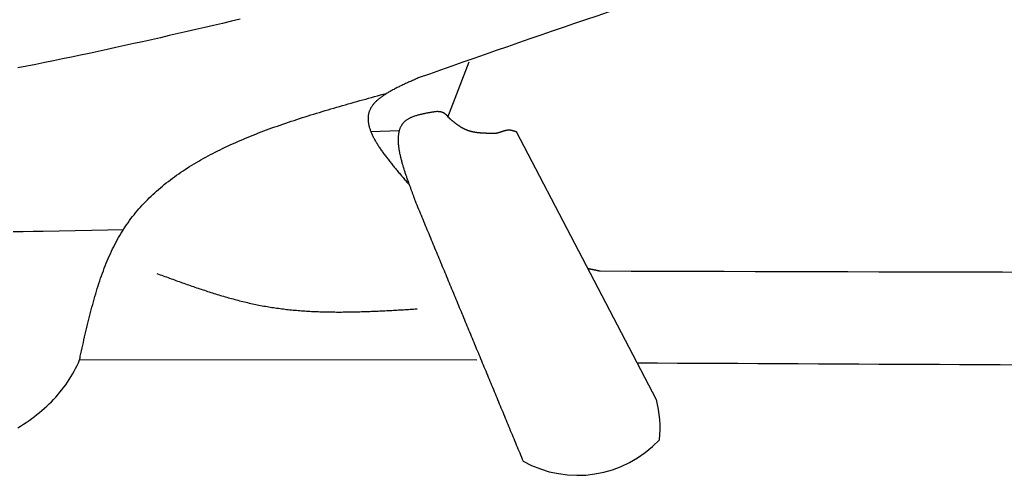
# Model space of a CAD drawing. Extents: x 715 to 7297, y 67 to 5910.
# Tile 4 of 90: x 2406 to 2921, y 803 to 1041. Entities that reach past the tile are written whole.
import ezdxf

# ---------------------------------------------------------------- set-up
doc = ezdxf.new("R2010")
doc.units = 0
doc.layers.add('CAR', color=10, linetype='CONTINUOUS')

msp = doc.modelspace()

# ---------------------------------------------------------------- linework, layer by layer
at = {"layer": 'CAR'}
for p, q in [((2630.065, 990.413), (2641.107, 1019.321)), ((2604.553, 983.184), (2589.771, 982.768)), ((2739.02, 842.67), (2665.861, 982.647)), ((2418.48, 930.746), (2460.541, 931.718)), ((2645.072, 863.395), (2437.634, 863.554))]:
    msp.add_line(p, q, dxfattribs=at)
for points in [[(2521.55, 1041.53, 0), (2516.91, 1040.45, 0), (2512.27, 1039.37, 0), (2507.64, 1038.3, 0), (2503, 1037.23, 0), (2498.36, 1036.15, 0), (2493.72, 1035.09, 0), (2489.08, 1034.02, 0), (2484.44, 1032.96, 0), (2479.8, 1031.91, 0), (2475.16, 1030.86, 0), (2470.52, 1029.81, 0), (2465.87, 1028.78, 0), (2461.23, 1027.75, 0), (2456.58, 1026.72, 0), (2451.94, 1025.71, 0), (2447.29, 1024.7, 0), (2442.64, 1023.71, 0), (2437.99, 1022.72, 0), (2433.34, 1021.75, 0), (2428.69, 1020.79, 0), (2424.03, 1019.83, 0), (2419.38, 1018.89, 0), (2414.72, 1017.97, 0), (2410.06, 1017.06, 0), (2405.4, 1016.16, 0)], [(2614.55, 1010.83, 0), (2614.04, 1010.61, 0), (2613.52, 1010.38, 0), (2613.01, 1010.15, 0), (2612.49, 1009.93, 0), (2611.98, 1009.7, 0), (2611.47, 1009.48, 0), (2610.96, 1009.25, 0), (2610.45, 1009.02, 0), (2609.94, 1008.79, 0), (2609.43, 1008.57, 0), (2608.92, 1008.34, 0), (2608.42, 1008.11, 0), (2607.92, 1007.88, 0), (2607.42, 1007.65, 0), (2606.92, 1007.42, 0), (2606.43, 1007.19, 0), (2605.94, 1006.96, 0), (2605.45, 1006.72, 0), (2604.97, 1006.49, 0), (2604.48, 1006.26, 0), (2604.01, 1006.02, 0), (2603.53, 1005.78, 0), (2603.06, 1005.55, 0), (2602.6, 1005.31, 0), (2602.13, 1005.07, 0), (2601.68, 1004.83, 0), (2601.22, 1004.59, 0), (2600.77, 1004.34, 0), (2600.33, 1004.1, 0), (2599.89, 1003.85, 0), (2599.46, 1003.61, 0), (2599.03, 1003.36, 0), (2598.61, 1003.11, 0), (2598.2, 1002.86, 0), (2597.79, 1002.6, 0), (2597.38, 1002.35, 0), (2596.99, 1002.09, 0), (2596.6, 1001.83, 0), (2596.21, 1001.57, 0), (2595.84, 1001.31, 0), (2595.47, 1001.05, 0), (2595.1, 1000.78, 0), (2594.75, 1000.52, 0), (2594.4, 1000.25, 0), (2594.06, 999.977, 0), (2593.73, 999.704, 0), (2593.41, 999.429, 0), (2593.09, 999.151, 0), (2592.79, 998.872, 0), (2592.49, 998.59, 0), (2592.2, 998.306, 0), (2591.92, 998.02, 0), (2591.65, 997.731, 0), (2591.39, 997.44, 0), (2591.14, 997.146, 0), (2590.9, 996.85, 0), (2590.66, 996.551, 0), (2590.44, 996.25, 0), (2590.23, 995.946, 0), (2590.03, 995.639, 0), (2589.84, 995.33, 0), (2589.66, 995.018, 0), (2589.49, 994.703, 0), (2589.33, 994.385, 0), (2589.19, 994.064, 0), (2589.05, 993.74, 0), (2588.93, 993.414, 0), (2588.82, 993.084, 0), (2588.72, 992.752, 0), (2588.63, 992.417, 0), (2588.55, 992.079, 0), (2588.48, 991.738, 0), (2588.43, 991.394, 0), (2588.38, 991.048, 0), (2588.34, 990.699, 0), (2588.32, 990.348, 0), (2588.3, 989.994, 0), (2588.29, 989.637, 0), (2588.3, 989.278, 0), (2588.31, 988.916, 0), (2588.33, 988.552, 0), (2588.37, 988.185, 0), (2588.41, 987.816, 0), (2588.46, 987.445, 0), (2588.52, 987.071, 0), (2588.59, 986.695, 0), (2588.67, 986.316, 0), (2588.75, 985.936, 0), (2588.85, 985.553, 0), (2588.95, 985.168, 0), (2589.07, 984.78, 0), (2589.19, 984.391, 0), (2589.32, 983.999, 0), (2589.46, 983.606, 0), (2589.6, 983.21, 0), (2589.75, 982.813, 0), (2589.91, 982.413, 0), (2590.08, 982.012, 0), (2590.26, 981.608, 0), (2590.44, 981.203, 0), (2590.63, 980.796, 0), (2590.83, 980.387, 0), (2591.03, 979.976, 0), (2591.24, 979.563, 0), (2591.46, 979.149, 0), (2591.69, 978.733, 0), (2591.92, 978.315, 0), (2592.15, 977.896, 0), (2592.4, 977.475, 0), (2592.65, 977.053, 0), (2592.9, 976.629, 0), (2593.17, 976.203, 0), (2593.43, 975.776, 0), (2593.7, 975.348, 0), (2593.98, 974.918, 0), (2594.27, 974.487, 0), (2594.56, 974.055, 0), (2594.85, 973.621, 0), (2595.15, 973.186, 0), (2595.45, 972.749, 0), (2595.76, 972.312, 0), (2596.07, 971.873, 0), (2596.39, 971.433, 0), (2596.71, 970.992, 0), (2597.04, 970.55, 0), (2597.37, 970.106, 0), (2597.71, 969.662, 0), (2598.05, 969.217, 0), (2598.39, 968.771, 0), (2598.73, 968.323, 0), (2599.08, 967.875, 0), (2599.44, 967.426, 0), (2599.79, 966.976, 0), (2600.15, 966.526, 0), (2600.51, 966.074, 0), (2600.88, 965.622, 0), (2601.25, 965.169, 0), (2601.62, 964.716, 0), (2601.99, 964.261, 0), (2602.37, 963.806, 0), (2602.75, 963.351, 0), (2603.13, 962.895, 0), (2603.51, 962.438, 0), (2603.89, 961.981, 0), (2604.28, 961.524, 0), (2604.67, 961.066, 0), (2605.06, 960.607, 0), (2605.45, 960.148, 0), (2605.84, 959.689, 0), (2606.23, 959.23, 0), (2606.63, 958.77, 0), (2607.02, 958.31, 0), (2607.42, 957.85, 0), (2607.82, 957.39, 0), (2608.22, 956.929, 0), (2608.61, 956.468, 0), (2609.01, 956.008, 0), (2609.41, 955.547, 0), (2609.81, 955.086, 0)], [(2437.92, 865.422, 0), (2438.24, 866.864, 0), (2438.57, 868.305, 0), (2438.89, 869.746, 0), (2439.22, 871.186, 0), (2439.55, 872.625, 0), (2439.87, 874.062, 0), (2440.2, 875.498, 0), (2440.54, 876.932, 0), (2440.87, 878.364, 0), (2441.21, 879.794, 0), (2441.55, 881.22, 0), (2441.9, 882.644, 0), (2442.24, 884.065, 0), (2442.6, 885.482, 0), (2442.95, 886.896, 0), (2443.31, 888.305, 0), (2443.68, 889.711, 0), (2444.05, 891.111, 0), (2444.43, 892.507, 0), (2444.81, 893.898, 0), (2445.2, 895.283, 0), (2445.6, 896.663, 0), (2446.01, 898.037, 0), (2446.42, 899.405, 0), (2446.83, 900.766, 0), (2447.26, 902.121, 0), (2447.7, 903.468, 0), (2448.14, 904.809, 0), (2448.59, 906.142, 0), (2449.05, 907.467, 0), (2449.52, 908.784, 0), (2450, 910.093, 0), (2450.49, 911.394, 0), (2450.99, 912.685, 0), (2451.5, 913.968, 0), (2452.03, 915.241, 0), (2452.56, 916.504, 0), (2453.11, 917.758, 0), (2453.66, 919.001, 0), (2454.23, 920.234, 0), (2454.82, 921.456, 0), (2455.41, 922.668, 0), (2456.02, 923.868, 0), (2456.64, 925.056, 0), (2457.28, 926.233, 0), (2457.93, 927.398, 0), (2458.59, 928.55, 0), (2459.27, 929.69, 0), (2459.97, 930.817, 0), (2460.68, 931.932, 0), (2461.4, 933.034, 0), (2462.14, 934.123, 0), (2462.9, 935.2, 0), (2463.67, 936.264, 0), (2464.45, 937.317, 0), (2465.25, 938.358, 0), (2466.06, 939.386, 0), (2466.88, 940.403, 0), (2467.72, 941.408, 0), (2468.57, 942.402, 0), (2469.44, 943.384, 0), (2470.32, 944.354, 0), (2471.21, 945.314, 0), (2472.12, 946.262, 0), (2473.03, 947.2, 0), (2473.97, 948.127, 0), (2474.91, 949.042, 0), (2475.87, 949.948, 0), (2476.84, 950.842, 0), (2477.82, 951.727, 0), (2478.81, 952.6, 0), (2479.82, 953.464, 0), (2480.83, 954.318, 0), (2481.86, 955.162, 0), (2482.9, 955.996, 0), (2483.96, 956.82, 0), (2485.02, 957.635, 0), (2486.09, 958.44, 0), (2487.18, 959.236, 0), (2488.28, 960.022, 0), (2489.38, 960.8, 0), (2490.5, 961.568, 0), (2491.63, 962.327, 0), (2492.77, 963.078, 0), (2493.92, 963.82, 0), (2495.08, 964.554, 0), (2496.25, 965.279, 0), (2497.43, 965.995, 0), (2498.62, 966.704, 0), (2499.82, 967.404, 0), (2501.02, 968.096, 0), (2502.24, 968.781, 0), (2503.47, 969.458, 0), (2504.7, 970.127, 0), (2505.95, 970.789, 0), (2507.2, 971.443, 0), (2508.46, 972.09, 0), (2509.73, 972.73, 0), (2511.01, 973.362, 0), (2512.29, 973.988, 0), (2513.59, 974.607, 0), (2514.89, 975.219, 0), (2516.2, 975.825, 0), (2517.52, 976.424, 0), (2518.84, 977.017, 0), (2520.18, 977.604, 0), (2521.52, 978.184, 0), (2522.86, 978.758, 0), (2524.22, 979.327, 0), (2525.58, 979.89, 0), (2526.95, 980.447, 0), (2528.32, 980.998, 0), (2529.7, 981.544, 0), (2531.09, 982.085, 0), (2532.48, 982.621, 0), (2533.88, 983.151, 0), (2535.28, 983.677, 0), (2536.69, 984.197, 0), (2538.11, 984.713, 0), (2539.53, 985.225, 0), (2540.96, 985.731, 0), (2542.39, 986.234, 0), (2543.83, 986.732, 0), (2545.27, 987.226, 0), (2546.72, 987.716, 0), (2548.17, 988.202, 0), (2549.62, 988.684, 0), (2551.09, 989.162, 0), (2552.55, 989.637, 0), (2554.02, 990.109, 0), (2555.49, 990.577, 0), (2556.97, 991.041, 0), (2558.45, 991.503, 0), (2559.93, 991.962, 0), (2561.42, 992.418, 0), (2562.91, 992.871, 0), (2564.4, 993.321, 0), (2565.9, 993.769, 0), (2567.4, 994.214, 0), (2568.9, 994.657, 0), (2570.4, 995.098, 0), (2571.91, 995.537, 0), (2573.42, 995.974, 0), (2574.93, 996.409, 0), (2576.45, 996.842, 0), (2577.96, 997.273, 0), (2579.48, 997.703, 0), (2581, 998.132, 0), (2582.52, 998.56, 0), (2584.04, 998.986, 0), (2585.56, 999.411, 0), (2587.09, 999.835, 0), (2588.61, 1000.26, 0), (2590.14, 1000.68, 0), (2591.67, 1001.1, 0), (2593.19, 1001.53, 0), (2594.72, 1001.95, 0), (2596.25, 1002.37, 0), (2597.78, 1002.79, 0)], [(2624.19, 993.283, 0), (2623.76, 993.219, 0), (2623.34, 993.155, 0), (2622.92, 993.091, 0), (2622.5, 993.027, 0), (2622.08, 992.961, 0), (2621.66, 992.896, 0), (2621.24, 992.829, 0), (2620.82, 992.762, 0), (2620.4, 992.693, 0), (2619.99, 992.624, 0), (2619.57, 992.553, 0), (2619.16, 992.48, 0), (2618.75, 992.406, 0), (2618.35, 992.331, 0), (2617.94, 992.253, 0), (2617.54, 992.174, 0), (2617.14, 992.093, 0), (2616.75, 992.009, 0), (2616.35, 991.923, 0), (2615.96, 991.835, 0), (2615.58, 991.744, 0), (2615.2, 991.65, 0), (2614.82, 991.554, 0), (2614.45, 991.454, 0), (2614.08, 991.352, 0), (2613.71, 991.246, 0), (2613.35, 991.137, 0), (2613, 991.024, 0), (2612.65, 990.908, 0), (2612.3, 990.788, 0), (2611.96, 990.664, 0), (2611.63, 990.536, 0), (2611.3, 990.404, 0), (2610.97, 990.268, 0), (2610.66, 990.127, 0), (2610.35, 989.982, 0), (2610.04, 989.833, 0), (2609.75, 989.678, 0), (2609.46, 989.519, 0), (2609.17, 989.354, 0), (2608.9, 989.184, 0), (2608.63, 989.009, 0), (2608.37, 988.829, 0), (2608.11, 988.643, 0), (2607.87, 988.451, 0), (2607.63, 988.254, 0), (2607.4, 988.051, 0), (2607.18, 987.841, 0), (2606.96, 987.626, 0), (2606.76, 987.404, 0), (2606.56, 987.177, 0), (2606.37, 986.944, 0), (2606.19, 986.705, 0), (2606.02, 986.461, 0), (2605.86, 986.211, 0), (2605.7, 985.956, 0), (2605.55, 985.695, 0), (2605.41, 985.429, 0), (2605.28, 985.158, 0), (2605.15, 984.881, 0), (2605.03, 984.6, 0), (2604.92, 984.314, 0), (2604.81, 984.023, 0), (2604.71, 983.727, 0), (2604.62, 983.426, 0), (2604.54, 983.121, 0), (2604.46, 982.812, 0), (2604.39, 982.498, 0), (2604.32, 982.179, 0), (2604.26, 981.857, 0), (2604.21, 981.53, 0), (2604.16, 981.199, 0), (2604.12, 980.865, 0), (2604.09, 980.526, 0), (2604.06, 980.183, 0), (2604.04, 979.837, 0), (2604.02, 979.487, 0), (2604.01, 979.134, 0), (2604, 978.777, 0), (2604, 978.417, 0), (2604.01, 978.054, 0), (2604.02, 977.687, 0), (2604.03, 977.317, 0), (2604.05, 976.944, 0), (2604.08, 976.568, 0), (2604.11, 976.19, 0), (2604.15, 975.808, 0), (2604.18, 975.424, 0), (2604.23, 975.037, 0), (2604.28, 974.648, 0), (2604.33, 974.256, 0), (2604.39, 973.862, 0), (2604.45, 973.466, 0), (2604.51, 973.068, 0), (2604.58, 972.667, 0), (2604.66, 972.265, 0), (2604.73, 971.86, 0), (2604.81, 971.454, 0), (2604.9, 971.046, 0), (2604.99, 970.636, 0), (2605.08, 970.225, 0), (2605.17, 969.812, 0), (2605.27, 969.398, 0), (2605.37, 968.983, 0), (2605.47, 968.566, 0), (2605.58, 968.148, 0), (2605.69, 967.73, 0), (2605.8, 967.31, 0), (2605.92, 966.889, 0), (2606.03, 966.468, 0), (2606.15, 966.045, 0), (2606.28, 965.623, 0), (2606.4, 965.199, 0), (2606.53, 964.776, 0), (2606.66, 964.351, 0), (2606.79, 963.927, 0), (2606.92, 963.502, 0), (2607.05, 963.078, 0), (2607.19, 962.653, 0), (2607.33, 962.228, 0), (2607.46, 961.804, 0), (2607.6, 961.38, 0), (2607.75, 960.956, 0), (2607.89, 960.532, 0), (2608.03, 960.109, 0), (2608.18, 959.687, 0), (2608.32, 959.265, 0), (2608.47, 958.844, 0), (2608.62, 958.424, 0), (2608.76, 958.004, 0), (2608.91, 957.586, 0), (2609.06, 957.169, 0), (2609.21, 956.753, 0), (2609.36, 956.339, 0), (2609.51, 955.925, 0), (2609.66, 955.513, 0), (2609.81, 955.103, 0), (2609.95, 954.694, 0), (2610.1, 954.287, 0), (2610.25, 953.882, 0), (2610.4, 953.479, 0), (2610.55, 953.078, 0), (2610.69, 952.678, 0), (2610.84, 952.281, 0), (2610.98, 951.886, 0), (2611.13, 951.494, 0), (2611.27, 951.103, 0), (2611.41, 950.716, 0), (2611.55, 950.33, 0), (2611.69, 949.948, 0), (2611.83, 949.568, 0), (2611.97, 949.191, 0), (2612.1, 948.817, 0), (2612.24, 948.446, 0), (2612.37, 948.078, 0), (2612.5, 947.713, 0), (2612.62, 947.352, 0), (2612.75, 946.993, 0), (2612.87, 946.639, 0)], [(2631.17, 989.391, 0), (2631.13, 989.433, 0), (2631.1, 989.475, 0), (2631.06, 989.517, 0), (2631.02, 989.559, 0), (2630.99, 989.602, 0), (2630.95, 989.644, 0), (2630.92, 989.686, 0), (2630.88, 989.728, 0), (2630.84, 989.77, 0), (2630.81, 989.812, 0), (2630.77, 989.854, 0), (2630.74, 989.896, 0), (2630.7, 989.938, 0), (2630.66, 989.98, 0), (2630.63, 990.021, 0), (2630.59, 990.063, 0), (2630.56, 990.105, 0), (2630.52, 990.146, 0), (2630.48, 990.187, 0), (2630.45, 990.229, 0), (2630.41, 990.27, 0), (2630.37, 990.311, 0), (2630.34, 990.352, 0), (2630.3, 990.393, 0), (2630.26, 990.434, 0), (2630.23, 990.474, 0), (2630.19, 990.515, 0), (2630.15, 990.555, 0), (2630.12, 990.596, 0), (2630.08, 990.636, 0), (2630.04, 990.676, 0), (2630.01, 990.716, 0), (2629.97, 990.755, 0), (2629.93, 990.795, 0), (2629.9, 990.834, 0), (2629.86, 990.874, 0), (2629.82, 990.913, 0), (2629.78, 990.951, 0), (2629.75, 990.99, 0), (2629.71, 991.029, 0), (2629.67, 991.067, 0), (2629.63, 991.105, 0), (2629.59, 991.143, 0), (2629.56, 991.181, 0), (2629.52, 991.218, 0), (2629.48, 991.255, 0), (2629.44, 991.292, 0), (2629.4, 991.329, 0), (2629.37, 991.366, 0), (2629.33, 991.402, 0), (2629.29, 991.438, 0), (2629.25, 991.474, 0), (2629.21, 991.51, 0), (2629.17, 991.545, 0), (2629.13, 991.58, 0), (2629.09, 991.615, 0), (2629.05, 991.65, 0), (2629.01, 991.684, 0), (2628.97, 991.718, 0), (2628.93, 991.752, 0), (2628.89, 991.785, 0), (2628.85, 991.818, 0), (2628.81, 991.851, 0), (2628.77, 991.884, 0), (2628.73, 991.916, 0), (2628.69, 991.948, 0), (2628.65, 991.979, 0), (2628.61, 992.011, 0), (2628.57, 992.042, 0), (2628.53, 992.072, 0), (2628.49, 992.103, 0), (2628.45, 992.133, 0), (2628.41, 992.162, 0), (2628.36, 992.192, 0), (2628.32, 992.22, 0), (2628.28, 992.249, 0), (2628.24, 992.277, 0), (2628.2, 992.305, 0), (2628.15, 992.333, 0), (2628.11, 992.36, 0), (2628.07, 992.386, 0), (2628.02, 992.413, 0), (2627.98, 992.438, 0), (2627.94, 992.464, 0), (2627.89, 992.489, 0), (2627.85, 992.514, 0), (2627.81, 992.538, 0), (2627.76, 992.562, 0), (2627.72, 992.585, 0), (2627.67, 992.608, 0), (2627.63, 992.631, 0), (2627.58, 992.653, 0), (2627.54, 992.675, 0), (2627.49, 992.696, 0), (2627.45, 992.717, 0), (2627.4, 992.737, 0), (2627.36, 992.757, 0), (2627.31, 992.777, 0), (2627.26, 992.796, 0), (2627.22, 992.814, 0), (2627.17, 992.832, 0), (2627.12, 992.85, 0), (2627.07, 992.867, 0), (2627.03, 992.883, 0), (2626.98, 992.899, 0), (2626.93, 992.915, 0), (2626.88, 992.93, 0), (2626.84, 992.944, 0), (2626.79, 992.959, 0), (2626.74, 992.972, 0), (2626.69, 992.986, 0), (2626.64, 992.999, 0), (2626.59, 993.011, 0), (2626.54, 993.023, 0), (2626.49, 993.035, 0), (2626.44, 993.046, 0), (2626.39, 993.057, 0), (2626.34, 993.067, 0), (2626.29, 993.077, 0), (2626.24, 993.087, 0), (2626.19, 993.096, 0), (2626.14, 993.105, 0), (2626.09, 993.114, 0), (2626.04, 993.123, 0), (2625.99, 993.131, 0), (2625.93, 993.138, 0), (2625.88, 993.146, 0), (2625.83, 993.153, 0), (2625.78, 993.16, 0), (2625.73, 993.167, 0), (2625.68, 993.173, 0), (2625.62, 993.179, 0), (2625.57, 993.185, 0), (2625.52, 993.191, 0), (2625.47, 993.196, 0), (2625.41, 993.201, 0), (2625.36, 993.206, 0), (2625.31, 993.211, 0), (2625.26, 993.216, 0), (2625.2, 993.22, 0), (2625.15, 993.225, 0), (2625.1, 993.229, 0), (2625.04, 993.233, 0), (2624.99, 993.237, 0), (2624.94, 993.24, 0), (2624.88, 993.244, 0), (2624.83, 993.247, 0), (2624.78, 993.251, 0), (2624.72, 993.254, 0), (2624.67, 993.257, 0), (2624.62, 993.26, 0), (2624.56, 993.263, 0), (2624.51, 993.266, 0), (2624.46, 993.269, 0), (2624.4, 993.272, 0), (2624.35, 993.275, 0), (2624.3, 993.278, 0), (2624.24, 993.28, 0), (2624.19, 993.283, 0)], [(2653.7, 981.851, 0), (2653.54, 981.852, 0), (2653.38, 981.854, 0), (2653.22, 981.855, 0), (2653.06, 981.857, 0), (2652.9, 981.858, 0), (2652.74, 981.86, 0), (2652.58, 981.862, 0), (2652.42, 981.864, 0), (2652.26, 981.866, 0), (2652.1, 981.868, 0), (2651.94, 981.87, 0), (2651.78, 981.872, 0), (2651.62, 981.875, 0), (2651.47, 981.877, 0), (2651.31, 981.88, 0), (2651.15, 981.883, 0), (2650.99, 981.887, 0), (2650.83, 981.89, 0), (2650.67, 981.894, 0), (2650.51, 981.898, 0), (2650.35, 981.902, 0), (2650.19, 981.906, 0), (2650.04, 981.911, 0), (2649.88, 981.916, 0), (2649.72, 981.922, 0), (2649.56, 981.927, 0), (2649.4, 981.933, 0), (2649.25, 981.94, 0), (2649.09, 981.946, 0), (2648.93, 981.953, 0), (2648.77, 981.961, 0), (2648.62, 981.969, 0), (2648.46, 981.977, 0), (2648.3, 981.986, 0), (2648.14, 981.995, 0), (2647.99, 982.005, 0), (2647.83, 982.015, 0), (2647.68, 982.025, 0), (2647.52, 982.036, 0), (2647.36, 982.048, 0), (2647.21, 982.06, 0), (2647.05, 982.072, 0), (2646.9, 982.085, 0), (2646.74, 982.099, 0), (2646.59, 982.113, 0), (2646.43, 982.128, 0), (2646.28, 982.144, 0), (2646.12, 982.16, 0), (2645.97, 982.176, 0), (2645.82, 982.193, 0), (2645.66, 982.211, 0), (2645.51, 982.23, 0), (2645.36, 982.249, 0), (2645.21, 982.269, 0), (2645.05, 982.29, 0), (2644.9, 982.311, 0), (2644.75, 982.333, 0), (2644.6, 982.356, 0), (2644.45, 982.379, 0), (2644.3, 982.404, 0), (2644.15, 982.429, 0), (2644, 982.455, 0), (2643.85, 982.481, 0), (2643.7, 982.509, 0), (2643.55, 982.537, 0), (2643.4, 982.566, 0), (2643.25, 982.596, 0), (2643.1, 982.627, 0), (2642.95, 982.659, 0), (2642.81, 982.691, 0), (2642.66, 982.725, 0), (2642.51, 982.759, 0), (2642.37, 982.794, 0), (2642.22, 982.831, 0), (2642.07, 982.868, 0), (2641.93, 982.906, 0), (2641.78, 982.945, 0), (2641.64, 982.985, 0), (2641.49, 983.026, 0), (2641.35, 983.069, 0), (2641.21, 983.112, 0), (2641.06, 983.156, 0), (2640.92, 983.201, 0), (2640.78, 983.248, 0), (2640.64, 983.295, 0), (2640.5, 983.344, 0), (2640.36, 983.393, 0), (2640.22, 983.444, 0), (2640.08, 983.496, 0), (2639.94, 983.549, 0), (2639.8, 983.603, 0), (2639.66, 983.659, 0), (2639.52, 983.715, 0), (2639.38, 983.773, 0), (2639.25, 983.832, 0), (2639.11, 983.892, 0), (2638.97, 983.954, 0), (2638.84, 984.016, 0), (2638.7, 984.08, 0), (2638.57, 984.145, 0), (2638.43, 984.212, 0), (2638.3, 984.279, 0), (2638.17, 984.348, 0), (2638.03, 984.417, 0), (2637.9, 984.488, 0), (2637.77, 984.56, 0), (2637.64, 984.633, 0), (2637.51, 984.707, 0), (2637.37, 984.782, 0), (2637.24, 984.858, 0), (2637.11, 984.935, 0), (2636.98, 985.013, 0), (2636.85, 985.092, 0), (2636.73, 985.172, 0), (2636.6, 985.252, 0), (2636.47, 985.334, 0), (2636.34, 985.416, 0), (2636.21, 985.5, 0), (2636.09, 985.584, 0), (2635.96, 985.669, 0), (2635.83, 985.754, 0), (2635.71, 985.841, 0), (2635.58, 985.928, 0), (2635.45, 986.016, 0), (2635.33, 986.104, 0), (2635.2, 986.194, 0), (2635.08, 986.284, 0), (2634.95, 986.374, 0), (2634.83, 986.465, 0), (2634.7, 986.557, 0), (2634.58, 986.65, 0), (2634.46, 986.742, 0), (2634.33, 986.836, 0), (2634.21, 986.93, 0), (2634.09, 987.024, 0), (2633.96, 987.119, 0), (2633.84, 987.215, 0), (2633.72, 987.311, 0), (2633.6, 987.407, 0), (2633.47, 987.504, 0), (2633.35, 987.601, 0), (2633.23, 987.698, 0), (2633.11, 987.796, 0), (2632.99, 987.894, 0), (2632.86, 987.993, 0), (2632.74, 988.091, 0), (2632.62, 988.19, 0), (2632.5, 988.289, 0), (2632.38, 988.389, 0), (2632.26, 988.488, 0), (2632.14, 988.588, 0), (2632.01, 988.688, 0), (2631.89, 988.788, 0), (2631.77, 988.888, 0), (2631.65, 988.989, 0), (2631.53, 989.089, 0), (2631.41, 989.19, 0), (2631.29, 989.29, 0), (2631.17, 989.391, 0)], [(2665.86, 982.647, 0), (2665.78, 982.672, 0), (2665.71, 982.697, 0), (2665.63, 982.723, 0), (2665.55, 982.748, 0), (2665.48, 982.773, 0), (2665.4, 982.798, 0), (2665.32, 982.823, 0), (2665.25, 982.847, 0), (2665.17, 982.872, 0), (2665.09, 982.896, 0), (2665.02, 982.921, 0), (2664.94, 982.945, 0), (2664.86, 982.968, 0), (2664.79, 982.992, 0), (2664.71, 983.015, 0), (2664.63, 983.038, 0), (2664.56, 983.061, 0), (2664.48, 983.084, 0), (2664.4, 983.106, 0), (2664.33, 983.128, 0), (2664.25, 983.149, 0), (2664.17, 983.17, 0), (2664.1, 983.191, 0), (2664.02, 983.211, 0), (2663.94, 983.231, 0), (2663.87, 983.251, 0), (2663.79, 983.27, 0), (2663.71, 983.288, 0), (2663.64, 983.306, 0), (2663.56, 983.324, 0), (2663.48, 983.341, 0), (2663.41, 983.357, 0), (2663.33, 983.373, 0), (2663.25, 983.388, 0), (2663.18, 983.403, 0), (2663.1, 983.417, 0), (2663.02, 983.43, 0), (2662.95, 983.443, 0), (2662.87, 983.455, 0), (2662.79, 983.466, 0), (2662.72, 983.477, 0), (2662.64, 983.487, 0), (2662.56, 983.496, 0), (2662.49, 983.504, 0), (2662.41, 983.512, 0), (2662.34, 983.519, 0), (2662.26, 983.525, 0), (2662.18, 983.53, 0), (2662.11, 983.534, 0), (2662.03, 983.537, 0), (2661.95, 983.54, 0), (2661.88, 983.542, 0), (2661.8, 983.542, 0), (2661.72, 983.542, 0), (2661.65, 983.541, 0), (2661.57, 983.539, 0), (2661.5, 983.535, 0), (2661.42, 983.531, 0), (2661.34, 983.526, 0), (2661.27, 983.52, 0), (2661.19, 983.513, 0), (2661.11, 983.505, 0), (2661.04, 983.496, 0), (2660.96, 983.486, 0), (2660.89, 983.476, 0), (2660.81, 983.465, 0), (2660.73, 983.452, 0), (2660.66, 983.44, 0), (2660.58, 983.426, 0), (2660.51, 983.411, 0), (2660.43, 983.396, 0), (2660.35, 983.38, 0), (2660.28, 983.364, 0), (2660.2, 983.347, 0), (2660.13, 983.329, 0), (2660.05, 983.311, 0), (2659.97, 983.292, 0), (2659.9, 983.272, 0), (2659.82, 983.252, 0), (2659.75, 983.232, 0), (2659.67, 983.211, 0), (2659.59, 983.189, 0), (2659.52, 983.167, 0), (2659.44, 983.145, 0), (2659.37, 983.122, 0), (2659.29, 983.099, 0), (2659.21, 983.075, 0), (2659.14, 983.052, 0), (2659.06, 983.027, 0), (2658.99, 983.003, 0), (2658.91, 982.978, 0), (2658.83, 982.953, 0), (2658.76, 982.928, 0), (2658.68, 982.902, 0), (2658.61, 982.877, 0), (2658.53, 982.851, 0), (2658.45, 982.825, 0), (2658.38, 982.799, 0), (2658.3, 982.773, 0), (2658.23, 982.747, 0), (2658.15, 982.72, 0), (2658.07, 982.694, 0), (2658, 982.668, 0), (2657.92, 982.641, 0), (2657.85, 982.615, 0), (2657.77, 982.589, 0), (2657.69, 982.563, 0), (2657.62, 982.537, 0), (2657.54, 982.511, 0), (2657.46, 982.485, 0), (2657.39, 982.459, 0), (2657.31, 982.434, 0), (2657.24, 982.409, 0), (2657.16, 982.384, 0), (2657.08, 982.359, 0), (2657.01, 982.334, 0), (2656.93, 982.31, 0), (2656.85, 982.286, 0), (2656.78, 982.263, 0), (2656.7, 982.24, 0), (2656.63, 982.217, 0), (2656.55, 982.195, 0), (2656.47, 982.173, 0), (2656.4, 982.151, 0), (2656.32, 982.13, 0), (2656.24, 982.11, 0), (2656.17, 982.089, 0), (2656.09, 982.07, 0), (2656.01, 982.051, 0), (2655.94, 982.033, 0), (2655.86, 982.015, 0), (2655.78, 981.998, 0), (2655.71, 981.981, 0), (2655.63, 981.966, 0), (2655.55, 981.95, 0), (2655.48, 981.936, 0), (2655.4, 981.922, 0), (2655.32, 981.909, 0), (2655.25, 981.897, 0), (2655.17, 981.886, 0), (2655.09, 981.875, 0), (2655.01, 981.866, 0), (2654.94, 981.857, 0), (2654.86, 981.849, 0), (2654.78, 981.842, 0), (2654.71, 981.836, 0), (2654.63, 981.83, 0), (2654.55, 981.826, 0), (2654.47, 981.823, 0), (2654.4, 981.821, 0), (2654.32, 981.82, 0), (2654.24, 981.82, 0), (2654.17, 981.821, 0), (2654.09, 981.823, 0), (2654.01, 981.826, 0), (2653.93, 981.83, 0), (2653.86, 981.836, 0), (2653.78, 981.843, 0), (2653.7, 981.851, 0)], [(2612.87, 946.639, 0), (2613.32, 945.567, 0), (2613.76, 944.496, 0), (2614.21, 943.425, 0), (2614.65, 942.353, 0), (2615.09, 941.282, 0), (2615.54, 940.211, 0), (2615.98, 939.139, 0), (2616.43, 938.068, 0), (2616.87, 936.997, 0), (2617.32, 935.926, 0), (2617.76, 934.854, 0), (2618.2, 933.783, 0), (2618.65, 932.712, 0), (2619.09, 931.64, 0), (2619.54, 930.569, 0), (2619.98, 929.498, 0), (2620.43, 928.426, 0), (2620.87, 927.355, 0), (2621.31, 926.284, 0), (2621.76, 925.213, 0), (2622.2, 924.141, 0), (2622.65, 923.07, 0), (2623.09, 921.999, 0), (2623.54, 920.927, 0), (2623.98, 919.856, 0), (2624.42, 918.785, 0), (2624.87, 917.713, 0), (2625.31, 916.642, 0), (2625.76, 915.571, 0), (2626.2, 914.5, 0), (2626.65, 913.428, 0), (2627.09, 912.357, 0), (2627.53, 911.286, 0), (2627.98, 910.214, 0), (2628.42, 909.143, 0), (2628.87, 908.072, 0), (2629.31, 907, 0), (2629.76, 905.929, 0), (2630.2, 904.858, 0), (2630.64, 903.786, 0), (2631.09, 902.715, 0), (2631.53, 901.644, 0), (2631.98, 900.573, 0), (2632.42, 899.501, 0), (2632.87, 898.43, 0), (2633.31, 897.359, 0), (2633.75, 896.287, 0), (2634.2, 895.216, 0), (2634.64, 894.145, 0), (2635.09, 893.073, 0), (2635.53, 892.002, 0), (2635.98, 890.931, 0), (2636.42, 889.86, 0), (2636.86, 888.788, 0), (2637.31, 887.717, 0), (2637.75, 886.646, 0), (2638.2, 885.574, 0), (2638.64, 884.503, 0), (2639.09, 883.432, 0), (2639.53, 882.36, 0), (2639.97, 881.289, 0), (2640.42, 880.218, 0), (2640.86, 879.147, 0), (2641.31, 878.075, 0), (2641.75, 877.004, 0), (2642.2, 875.933, 0), (2642.64, 874.861, 0), (2643.08, 873.79, 0), (2643.53, 872.719, 0), (2643.97, 871.647, 0), (2644.42, 870.576, 0), (2644.86, 869.505, 0), (2645.31, 868.434, 0), (2645.75, 867.362, 0), (2646.19, 866.291, 0), (2646.64, 865.22, 0), (2647.08, 864.148, 0), (2647.53, 863.077, 0), (2647.97, 862.006, 0), (2648.42, 860.934, 0), (2648.86, 859.863, 0), (2649.31, 858.792, 0), (2649.75, 857.721, 0), (2650.19, 856.649, 0), (2650.64, 855.578, 0), (2651.08, 854.507, 0), (2651.53, 853.435, 0), (2651.97, 852.364, 0), (2652.42, 851.293, 0), (2652.86, 850.221, 0), (2653.3, 849.15, 0), (2653.75, 848.079, 0), (2654.19, 847.007, 0), (2654.64, 845.936, 0), (2655.08, 844.865, 0), (2655.53, 843.794, 0), (2655.97, 842.722, 0), (2656.41, 841.651, 0), (2656.86, 840.58, 0), (2657.3, 839.508, 0), (2657.75, 838.437, 0), (2658.19, 837.366, 0), (2658.64, 836.294, 0), (2659.08, 835.223, 0), (2659.52, 834.152, 0), (2659.97, 833.081, 0), (2660.41, 832.009, 0), (2660.86, 830.938, 0), (2661.3, 829.867, 0), (2661.75, 828.795, 0), (2662.19, 827.724, 0), (2662.63, 826.653, 0), (2663.08, 825.581, 0), (2663.52, 824.51, 0), (2663.97, 823.439, 0), (2664.41, 822.368, 0), (2664.86, 821.296, 0), (2665.3, 820.225, 0), (2665.74, 819.154, 0), (2666.19, 818.082, 0), (2666.63, 817.011, 0), (2667.08, 815.94, 0), (2667.52, 814.868, 0), (2667.97, 813.797, 0), (2668.41, 812.726, 0), (2668.85, 811.655, 0), (2669.3, 810.583, 0)], [(2402.86, 930.62, 0), (2408.07, 930.662, 0), (2413.27, 930.704, 0), (2418.48, 930.746, 0)], [(2709.62, 909.811, 0), (2709.57, 909.822, 0), (2709.52, 909.833, 0), (2709.47, 909.843, 0), (2709.41, 909.854, 0), (2709.36, 909.865, 0), (2709.31, 909.876, 0), (2709.26, 909.887, 0), (2709.21, 909.897, 0), (2709.15, 909.908, 0), (2709.1, 909.919, 0), (2709.05, 909.93, 0), (2709, 909.941, 0), (2708.95, 909.952, 0), (2708.89, 909.962, 0), (2708.84, 909.973, 0), (2708.79, 909.984, 0), (2708.74, 909.995, 0), (2708.69, 910.006, 0), (2708.63, 910.016, 0), (2708.58, 910.027, 0), (2708.53, 910.038, 0), (2708.48, 910.049, 0), (2708.43, 910.059, 0), (2708.37, 910.07, 0), (2708.32, 910.081, 0), (2708.27, 910.092, 0), (2708.22, 910.103, 0), (2708.17, 910.113, 0), (2708.12, 910.124, 0), (2708.06, 910.135, 0), (2708.01, 910.146, 0), (2707.96, 910.156, 0), (2707.91, 910.167, 0), (2707.86, 910.178, 0), (2707.81, 910.189, 0), (2707.75, 910.199, 0), (2707.7, 910.21, 0), (2707.65, 910.221, 0), (2707.6, 910.232, 0), (2707.55, 910.242, 0), (2707.5, 910.253, 0), (2707.45, 910.264, 0), (2707.39, 910.275, 0), (2707.34, 910.285, 0), (2707.29, 910.296, 0), (2707.24, 910.307, 0), (2707.19, 910.317, 0), (2707.14, 910.328, 0), (2707.09, 910.339, 0), (2707.03, 910.349, 0), (2706.98, 910.36, 0), (2706.93, 910.371, 0), (2706.88, 910.381, 0), (2706.83, 910.392, 0), (2706.78, 910.403, 0), (2706.73, 910.413, 0), (2706.68, 910.424, 0), (2706.63, 910.435, 0), (2706.58, 910.445, 0), (2706.52, 910.456, 0), (2706.47, 910.466, 0), (2706.42, 910.477, 0), (2706.37, 910.488, 0), (2706.32, 910.498, 0), (2706.27, 910.509, 0), (2706.22, 910.519, 0), (2706.17, 910.53, 0), (2706.12, 910.541, 0), (2706.07, 910.551, 0), (2706.02, 910.562, 0), (2705.97, 910.572, 0), (2705.92, 910.583, 0), (2705.87, 910.593, 0), (2705.82, 910.604, 0), (2705.77, 910.614, 0), (2705.72, 910.625, 0), (2705.67, 910.635, 0), (2705.62, 910.646, 0), (2705.57, 910.656, 0), (2705.52, 910.667, 0), (2705.47, 910.677, 0), (2705.42, 910.688, 0), (2705.37, 910.698, 0), (2705.32, 910.708, 0), (2705.27, 910.719, 0), (2705.22, 910.729, 0), (2705.17, 910.74, 0), (2705.12, 910.75, 0), (2705.07, 910.76, 0), (2705.02, 910.771, 0), (2704.97, 910.781, 0), (2704.92, 910.792, 0), (2704.87, 910.802, 0), (2704.82, 910.812, 0), (2704.77, 910.822, 0), (2704.72, 910.833, 0), (2704.67, 910.843, 0), (2704.62, 910.853, 0), (2704.58, 910.864, 0), (2704.53, 910.874, 0), (2704.48, 910.884, 0), (2704.43, 910.894, 0), (2704.38, 910.905, 0), (2704.33, 910.915, 0), (2704.28, 910.925, 0), (2704.23, 910.935, 0), (2704.19, 910.945, 0), (2704.14, 910.956, 0), (2704.09, 910.966, 0), (2704.04, 910.976, 0), (2703.99, 910.986, 0), (2703.94, 910.996, 0), (2703.9, 911.006, 0), (2703.85, 911.016, 0), (2703.8, 911.026, 0), (2703.75, 911.037, 0), (2703.7, 911.047, 0), (2703.66, 911.057, 0), (2703.61, 911.067, 0), (2703.56, 911.077, 0), (2703.51, 911.087, 0), (2703.47, 911.097, 0), (2703.42, 911.107, 0), (2703.37, 911.117, 0), (2703.32, 911.127, 0), (2703.28, 911.137, 0), (2703.23, 911.146, 0)], [(2478.03, 908.634, 0), (2478.85, 908.331, 0), (2479.68, 908.029, 0), (2480.5, 907.726, 0), (2481.33, 907.424, 0), (2482.15, 907.122, 0), (2482.98, 906.82, 0), (2483.81, 906.519, 0), (2484.63, 906.218, 0), (2485.46, 905.918, 0), (2486.28, 905.618, 0), (2487.11, 905.319, 0), (2487.93, 905.021, 0), (2488.76, 904.724, 0), (2489.59, 904.427, 0), (2490.41, 904.131, 0), (2491.24, 903.837, 0), (2492.06, 903.543, 0), (2492.89, 903.25, 0), (2493.72, 902.959, 0), (2494.55, 902.669, 0), (2495.37, 902.38, 0), (2496.2, 902.093, 0), (2497.03, 901.807, 0), (2497.86, 901.522, 0), (2498.68, 901.239, 0), (2499.51, 900.958, 0), (2500.34, 900.679, 0), (2501.17, 900.401, 0), (2502, 900.125, 0), (2502.83, 899.851, 0), (2503.66, 899.579, 0), (2504.49, 899.309, 0), (2505.32, 899.041, 0), (2506.15, 898.776, 0), (2506.98, 898.512, 0), (2507.81, 898.251, 0), (2508.65, 897.992, 0), (2509.48, 897.736, 0), (2510.31, 897.482, 0), (2511.14, 897.231, 0), (2511.98, 896.982, 0), (2512.81, 896.737, 0), (2513.65, 896.493, 0), (2514.48, 896.253, 0), (2515.32, 896.016, 0), (2516.15, 895.781, 0), (2516.99, 895.55, 0), (2517.83, 895.322, 0), (2518.66, 895.096, 0), (2519.5, 894.875, 0), (2520.34, 894.656, 0), (2521.18, 894.441, 0), (2522.02, 894.229, 0), (2522.86, 894.021, 0), (2523.7, 893.816, 0), (2524.54, 893.615, 0), (2525.38, 893.417, 0), (2526.22, 893.223, 0), (2527.07, 893.034, 0), (2527.91, 892.848, 0), (2528.75, 892.665, 0), (2529.6, 892.487, 0), (2530.44, 892.313, 0), (2531.29, 892.144, 0), (2532.14, 891.978, 0), (2532.98, 891.817, 0), (2533.83, 891.66, 0), (2534.68, 891.507, 0), (2535.53, 891.359, 0), (2536.38, 891.216, 0), (2537.23, 891.076, 0), (2538.08, 890.941, 0), (2538.93, 890.811, 0), (2539.79, 890.684, 0), (2540.64, 890.562, 0), (2541.49, 890.444, 0), (2542.35, 890.329, 0), (2543.2, 890.219, 0), (2544.06, 890.113, 0), (2544.92, 890.011, 0), (2545.77, 889.913, 0), (2546.63, 889.818, 0), (2547.49, 889.727, 0), (2548.35, 889.64, 0), (2549.21, 889.557, 0), (2550.07, 889.477, 0), (2550.93, 889.401, 0), (2551.79, 889.329, 0), (2552.65, 889.26, 0), (2553.51, 889.194, 0), (2554.38, 889.132, 0), (2555.24, 889.073, 0), (2556.1, 889.017, 0), (2556.97, 888.965, 0), (2557.83, 888.916, 0), (2558.7, 888.869, 0), (2559.57, 888.826, 0), (2560.43, 888.787, 0), (2561.3, 888.75, 0), (2562.17, 888.716, 0), (2563.03, 888.684, 0), (2563.9, 888.656, 0), (2564.77, 888.631, 0), (2565.64, 888.608, 0), (2566.51, 888.588, 0), (2567.38, 888.571, 0), (2568.25, 888.556, 0), (2569.12, 888.544, 0), (2569.99, 888.534, 0), (2570.86, 888.527, 0), (2571.73, 888.522, 0), (2572.61, 888.519, 0), (2573.48, 888.519, 0), (2574.35, 888.521, 0), (2575.23, 888.525, 0), (2576.1, 888.532, 0), (2576.97, 888.54, 0), (2577.85, 888.551, 0), (2578.72, 888.563, 0), (2579.6, 888.578, 0), (2580.47, 888.594, 0), (2581.35, 888.613, 0), (2582.22, 888.633, 0), (2583.1, 888.655, 0), (2583.98, 888.678, 0), (2584.85, 888.704, 0), (2585.73, 888.731, 0), (2586.61, 888.759, 0), (2587.48, 888.789, 0), (2588.36, 888.821, 0), (2589.24, 888.854, 0), (2590.12, 888.888, 0), (2590.99, 888.923, 0), (2591.87, 888.96, 0), (2592.75, 888.998, 0), (2593.63, 889.038, 0), (2594.51, 889.078, 0), (2595.39, 889.12, 0), (2596.27, 889.162, 0), (2597.15, 889.206, 0), (2598.03, 889.25, 0), (2598.91, 889.295, 0), (2599.79, 889.342, 0), (2600.67, 889.388, 0), (2601.55, 889.436, 0), (2602.43, 889.485, 0), (2603.31, 889.534, 0), (2604.19, 889.583, 0), (2605.07, 889.633, 0), (2605.95, 889.684, 0), (2606.83, 889.735, 0), (2607.71, 889.786, 0), (2608.59, 889.838, 0), (2609.47, 889.89, 0), (2610.35, 889.943, 0), (2611.23, 889.995, 0), (2612.11, 890.048, 0), (2612.99, 890.101, 0), (2613.88, 890.153, 0)], [(2935.98, 909.235, 0), (2919.81, 909.266, 0), (2903.65, 909.299, 0), (2887.48, 909.335, 0), (2871.31, 909.372, 0), (2855.14, 909.411, 0), (2838.97, 909.451, 0), (2822.8, 909.493, 0), (2806.63, 909.536, 0), (2790.47, 909.581, 0), (2774.3, 909.626, 0), (2758.13, 909.671, 0), (2741.96, 909.718, 0), (2725.79, 909.764, 0), (2709.62, 909.811, 0)], [(2437.63, 863.554, 0), (2437.64, 863.566, 0), (2437.64, 863.577, 0), (2437.64, 863.589, 0), (2437.65, 863.6, 0), (2437.65, 863.612, 0), (2437.65, 863.623, 0), (2437.66, 863.635, 0), (2437.66, 863.646, 0), (2437.66, 863.658, 0), (2437.67, 863.669, 0), (2437.67, 863.68, 0), (2437.67, 863.692, 0), (2437.68, 863.703, 0), (2437.68, 863.715, 0), (2437.68, 863.726, 0), (2437.69, 863.738, 0), (2437.69, 863.749, 0), (2437.69, 863.761, 0), (2437.7, 863.772, 0), (2437.7, 863.784, 0), (2437.7, 863.795, 0), (2437.71, 863.807, 0), (2437.71, 863.818, 0), (2437.71, 863.83, 0), (2437.72, 863.841, 0), (2437.72, 863.853, 0), (2437.72, 863.864, 0), (2437.73, 863.876, 0), (2437.73, 863.887, 0), (2437.73, 863.899, 0), (2437.74, 863.91, 0), (2437.74, 863.922, 0), (2437.74, 863.933, 0), (2437.74, 863.945, 0), (2437.75, 863.956, 0), (2437.75, 863.968, 0), (2437.75, 863.98, 0), (2437.76, 863.991, 0), (2437.76, 864.003, 0), (2437.76, 864.014, 0), (2437.77, 864.026, 0), (2437.77, 864.037, 0), (2437.77, 864.049, 0), (2437.77, 864.06, 0), (2437.78, 864.072, 0), (2437.78, 864.084, 0), (2437.78, 864.095, 0), (2437.79, 864.107, 0), (2437.79, 864.118, 0), (2437.79, 864.13, 0), (2437.79, 864.142, 0), (2437.8, 864.153, 0), (2437.8, 864.165, 0), (2437.8, 864.176, 0), (2437.8, 864.188, 0), (2437.81, 864.2, 0), (2437.81, 864.211, 0), (2437.81, 864.223, 0), (2437.81, 864.235, 0), (2437.81, 864.246, 0), (2437.82, 864.258, 0), (2437.82, 864.27, 0), (2437.82, 864.281, 0), (2437.82, 864.293, 0), (2437.83, 864.305, 0), (2437.83, 864.316, 0), (2437.83, 864.328, 0), (2437.83, 864.34, 0), (2437.83, 864.352, 0), (2437.84, 864.363, 0), (2437.84, 864.375, 0), (2437.84, 864.387, 0), (2437.84, 864.398, 0), (2437.84, 864.41, 0), (2437.85, 864.422, 0), (2437.85, 864.434, 0), (2437.85, 864.445, 0), (2437.85, 864.457, 0), (2437.85, 864.469, 0), (2437.85, 864.481, 0), (2437.86, 864.493, 0), (2437.86, 864.504, 0), (2437.86, 864.516, 0), (2437.86, 864.528, 0), (2437.86, 864.54, 0), (2437.86, 864.552, 0), (2437.86, 864.563, 0), (2437.87, 864.575, 0), (2437.87, 864.587, 0), (2437.87, 864.599, 0), (2437.87, 864.611, 0), (2437.87, 864.623, 0), (2437.87, 864.634, 0), (2437.87, 864.646, 0), (2437.87, 864.658, 0), (2437.88, 864.67, 0), (2437.88, 864.682, 0), (2437.88, 864.694, 0), (2437.88, 864.705, 0), (2437.88, 864.717, 0), (2437.88, 864.729, 0), (2437.88, 864.741, 0), (2437.88, 864.753, 0), (2437.88, 864.765, 0), (2437.89, 864.777, 0), (2437.89, 864.789, 0), (2437.89, 864.801, 0), (2437.89, 864.812, 0), (2437.89, 864.824, 0), (2437.89, 864.836, 0), (2437.89, 864.848, 0), (2437.89, 864.86, 0), (2437.89, 864.872, 0), (2437.89, 864.884, 0), (2437.9, 864.896, 0), (2437.9, 864.908, 0), (2437.9, 864.92, 0), (2437.9, 864.932, 0), (2437.9, 864.943, 0), (2437.9, 864.955, 0), (2437.9, 864.967, 0), (2437.9, 864.979, 0), (2437.9, 864.991, 0), (2437.9, 865.003, 0), (2437.9, 865.015, 0), (2437.9, 865.027, 0), (2437.9, 865.039, 0), (2437.9, 865.051, 0), (2437.91, 865.063, 0), (2437.91, 865.075, 0), (2437.91, 865.087, 0), (2437.91, 865.099, 0), (2437.91, 865.111, 0), (2437.91, 865.123, 0), (2437.91, 865.135, 0), (2437.91, 865.147, 0), (2437.91, 865.159, 0), (2437.91, 865.171, 0), (2437.91, 865.182, 0), (2437.91, 865.194, 0), (2437.91, 865.206, 0), (2437.91, 865.218, 0), (2437.91, 865.23, 0), (2437.91, 865.242, 0), (2437.91, 865.254, 0), (2437.91, 865.266, 0), (2437.91, 865.278, 0), (2437.92, 865.29, 0), (2437.92, 865.302, 0), (2437.92, 865.314, 0), (2437.92, 865.326, 0), (2437.92, 865.338, 0), (2437.92, 865.35, 0), (2437.92, 865.362, 0), (2437.92, 865.374, 0), (2437.92, 865.386, 0), (2437.92, 865.398, 0), (2437.92, 865.41, 0), (2437.92, 865.422, 0)], [(2405.25, 827.986, 0), (2406.77, 828.917, 0), (2408.27, 829.867, 0), (2409.73, 830.837, 0), (2411.17, 831.827, 0), (2412.58, 832.836, 0), (2413.96, 833.866, 0), (2415.32, 834.916, 0), (2416.65, 835.986, 0), (2417.95, 837.078, 0), (2419.22, 838.19, 0), (2420.47, 839.323, 0), (2421.68, 840.477, 0), (2422.87, 841.654, 0), (2424.02, 842.851, 0), (2425.15, 844.071, 0), (2426.24, 845.313, 0), (2427.31, 846.577, 0), (2428.34, 847.863, 0), (2429.35, 849.172, 0), (2430.32, 850.504, 0), (2431.26, 851.859, 0), (2432.17, 853.238, 0), (2433.05, 854.64, 0), (2433.9, 856.065, 0), (2434.71, 857.515, 0), (2435.49, 858.988, 0), (2436.24, 860.486, 0), (2436.95, 862.008, 0), (2437.63, 863.554, 0)], [(2728.93, 861.968, 0), (2739.43, 861.914, 0), (2749.93, 861.859, 0), (2760.43, 861.804, 0), (2770.94, 861.75, 0), (2781.46, 861.696, 0), (2791.97, 861.643, 0), (2802.49, 861.589, 0), (2813.02, 861.536, 0), (2823.55, 861.484, 0), (2834.08, 861.431, 0), (2844.62, 861.379, 0), (2855.16, 861.327, 0), (2865.71, 861.276, 0), (2876.25, 861.224, 0), (2886.81, 861.173, 0), (2897.36, 861.123, 0), (2907.92, 861.073, 0), (2918.49, 861.023, 0), (2929.05, 860.974, 0)]]:
    msp.add_polyline3d(points, dxfattribs=at)
for centre, radius, start, end in [((4693.031, -4827.43), 6197.207, 105.9453518, 109.5962158), ((2685.247, 828.229), 55.621, 353.23473, 15.08957), ((2697.801, 861.619), 58.456, 240.8177, 316.89798)]:
    msp.add_arc(centre, radius, start, end, dxfattribs=at)

doc.saveas('drawing.dxf')
